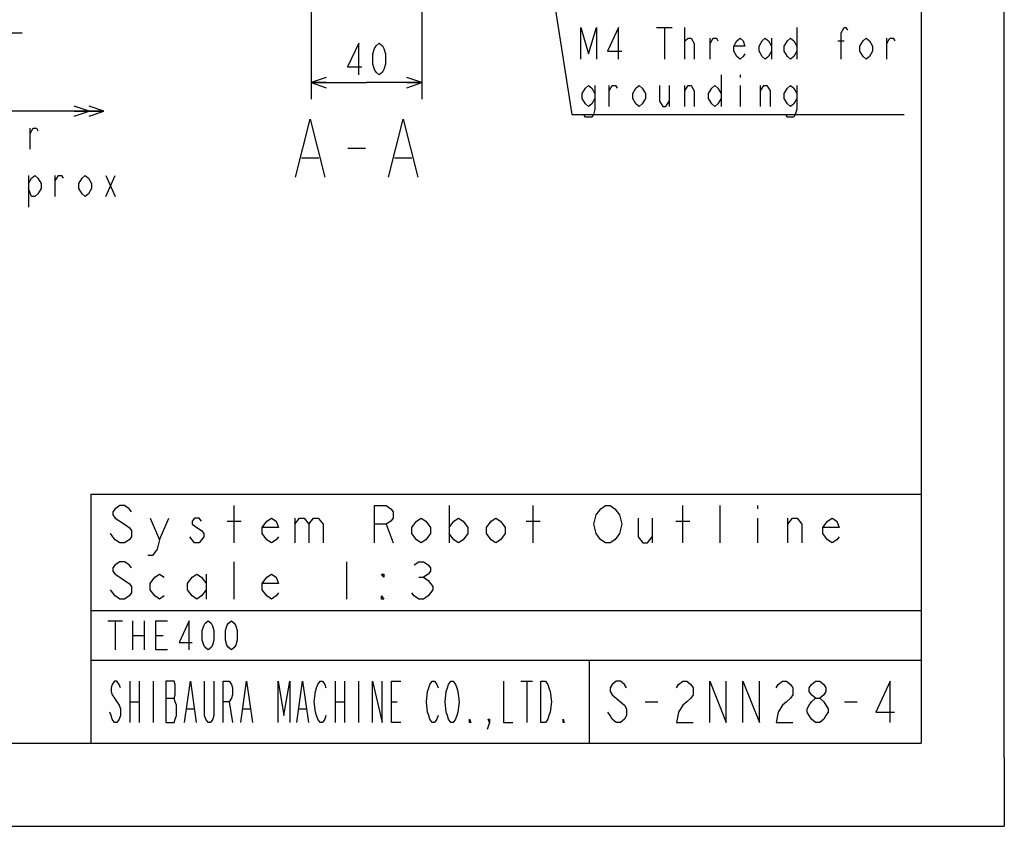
# Model space of a CAD drawing. Header units: millimetres. Extents: x 0 to 594, y 0 to 420.
# Tile 29 of 47: x 475 to 594, y 0 to 97. Entities that reach past the tile are written whole.
import ezdxf

# ---------------------------------------------------------------- set-up
doc = ezdxf.new("R2010")
doc.units = ezdxf.units.MM
doc.header["$LTSCALE"] = 32.67
doc.linetypes.add('DOT', pattern=[0.2, 0.1, -0.1])
doc.linetypes.add('HIDDEN', pattern=[0.2, 0.1, -0.1])
doc.layers.get('0').update_dxf_attribs({"linetype": 'CONTINUOUS'})
for name, color, linetype in [('DEFAULT_2', 8, 'HIDDEN'), ('DRA_ITEM', 7, 'CONTINUOUS'), ('DRIV_DIM', 7, 'CONTINUOUS')]:
    doc.layers.add(name, color=color, linetype=linetype)
doc.styles.get("Standard").update_dxf_attribs({"font": 'txt', "width": 0.8})
doc.dimstyles.new('DIMSTYLE_2', dxfattribs={"dimtxt": 3.8, "dimasz": 1.8, "dimexe": 2, "dimexo": 1.5, "dimgap": 0.95, "dimtad": 1, "dimdec": 3, "dimlfac": 3, "dimdsep": 46, "dimtxsty": 'STANDARD', "dimblk": 'OPEN', "dimblk1": 'OPEN', "dimblk2": 'OPEN', "dimcen": 0.09, "dimadec": 3, "dimazin": 2, "dimtp": 0.001, "dimtm": 0.001, "dimtfac": 1, "dimtdec": 3, "dimtofl": 0, "dimtmove": 0, "dimatfit": 3, "dimldrblk": 'OPEN', "dimfxl": 1, "dimtolj": 1, "dimarcsym": 0})

# ---------------------------------------------------------------- blocks, each defined once
blk = doc.blocks.new('DOUBLE_OPEN')
at = {"color": 0, "linetype": 'ByBlock'}
for p, q in [((-1, 0), (-2, 0.342)), ((-2, -0.342), (-1, 0)), ((-2, 0), (-1, 0)), ((0, 0), (-1, 0.342)), ((-1, -0.342), (0, 0)), ((-1, 0), (0, 0))]:
    blk.add_line(p, q, dxfattribs=at)
blk = doc.blocks.new('_OPEN')
at = {"color": 0, "linetype": 'ByBlock'}
for p, q in [((0, 0), (-1, 0.342)), ((-1, -0.342), (0, 0)), ((-1, 0), (0, 0))]:
    blk.add_line(p, q, dxfattribs=at)
blk = doc.blocks.new('*D10')
at = {"layer": 'DRIV_DIM', "color": 2, "linetype": 'Continuous'}
for p, q in [((445.58, 99.17), (445.58, 84.14)), ((445.58, 86.14), (465.58, 86.14)), ((485.58, 86.14), (465.58, 86.14))]:
    blk.add_line(p, q, dxfattribs=at)
at = {"layer": 'DRIV_DIM', "color": 2, "linetype": 'Continuous', "xscale": 1.8, "yscale": 1.8, "zscale": 1.8, "rotation": 180}
blk.add_blockref('_OPEN', (445.58, 86.14), dxfattribs=at)
at = {"layer": 'DRIV_DIM', "color": 2, "linetype": 'Continuous', "xscale": 1.8, "yscale": 1.8, "zscale": 1.8}
blk.add_blockref('DOUBLE_OPEN', (485.58, 86.14), dxfattribs=at)
blk = doc.blocks.new('*D45')
at = {"layer": 'DRIV_DIM', "color": 2, "linetype": 'Continuous'}
for p, q in [((510.54, 132.66), (510.54, 87.58)), ((523.87, 132.66), (523.87, 87.58)), ((510.54, 89.58), (517.21, 89.58)), ((523.87, 89.58), (517.21, 89.58))]:
    blk.add_line(p, q, dxfattribs=at)
at = {"layer": 'DRIV_DIM', "color": 2, "linetype": 'Continuous', "xscale": 1.8, "yscale": 1.8, "zscale": 1.8, "rotation": 180}
blk.add_blockref('_OPEN', (510.54, 89.58), dxfattribs=at)
at = {"layer": 'DRIV_DIM', "color": 2, "linetype": 'Continuous', "xscale": 1.8, "yscale": 1.8, "zscale": 1.8}
blk.add_blockref('_OPEN', (523.87, 89.58), dxfattribs=at)
blk = doc.blocks.new('*T72')
at = {"layer": 'DEFAULT_2', "color": 8, "linetype": 'DOT'}
for p, q in [((0, 0), (100, 0)), ((0, 0), (0, -30)), ((100, 0), (100, -30)), ((0, -14), (100, -14)), ((0, -20), (100, -20)), ((60, -20), (60, -30)), ((0, -30), (100, -30))]:
    blk.add_line(p, q, dxfattribs=at)

msp = doc.modelspace()

# ---------------------------------------------------------------- linework, layer by layer
at = {"color": 7, "linetype": 'Continuous'}
for p, q in [((584, 410), (584, 10)), ((594, 8.24228), (594, 409.35318)), ((484, 40), (584, 40)), ((484, 40), (484, 10)), ((484, 20), (584, 20)), ((544, 20), (544, 10)), ((10, 10), (584, 10)), ((12.37736, 0), (584.30102, 0))]:
    msp.add_line(p, q, dxfattribs=at)
at = {"color": 5, "linetype": 'Continuous'}
msp.add_line((472.73989, 95.57168), (475.73989, 95.57168), dxfattribs=at)
at = {"color": 2, "linetype": 'Continuous'}
for p, q in [((501.27002, 34.125), (501.27002, 38.625)), ((527.14502, 38.625), (527.14502, 34.125)), ((537.26999, 34.125), (537.26999, 38.625)), ((555.27, 34.125), (555.27, 38.625)), ((559.76999, 34.125), (559.76999, 38.625)), ((564.27002, 38.625), (564.27002, 38.25)), ((492.27, 34.5), (493.39498, 37.125)), ((508.58252, 37.125), (508.58252, 34.125)), ((551.61376, 37.125), (551.61376, 34.125)), ((564.27002, 37.125), (564.27002, 34.125)), ((567.92625, 34.125), (567.92625, 37.125)), ((500.42626, 36.75), (502.11374, 36.75)), ((519.55125, 36.375), (520.39501, 34.125)), ((536.42627, 36.75), (538.11375, 36.75)), ((554.42624, 36.75), (556.11376, 36.75)), ((501.27002, 27.375), (501.27002, 31.875)), ((514.76999, 31.875), (514.76999, 27.375)), ((497.89501, 30.375), (497.89501, 27.375)), ((523.48875, 30), (524.05124, 30)), ((486.045, 24.75), (487.79498, 24.75)), ((486.92001, 24.75), (486.92001, 21.25)), ((489.02, 24.75), (489.02, 21.25)), ((490.42002, 24.75), (490.42002, 21.25)), ((489.02, 23), (490.42002, 23)), ((491.82, 23), (492.69501, 23)), ((488.68751, 17.5), (488.68751, 12.5)), ((489.81249, 17.5), (489.81249, 12.5)), ((491.50001, 17.5), (491.50001, 12.5)), ((513.43752, 17.5), (513.43752, 12.5)), ((514.56251, 17.5), (514.56251, 12.5)), ((516.24999, 17.5), (516.24999, 12.5)), ((535.79688, 17.5), (537.20314, 17.5)), ((536.50001, 17.5), (536.50001, 12.5)), ((493.04686, 15.41667), (494.03126, 15.41667)), ((488.68751, 15), (489.81249, 15)), ((500.64063, 15), (501.06249, 12.5)), ((513.43752, 15), (514.56251, 15)), ((520.18749, 15), (520.89061, 15)), ((550.77, 15), (552.27001, 15)), ((574.77001, 15), (576.26998, 15)), ((495.57811, 14.16667), (496.42187, 14.16667)), ((502.32811, 14.16667), (503.17187, 14.16667)), ((509.07812, 14.16667), (509.92188, 14.16667))]:
    msp.add_line(p, q, dxfattribs=at)
at = {"color": 4, "linetype": 'Continuous'}
for p, q in [((484, 26), (584, 26)), ((594, 8.24228), (594, 0)), ((584.30102, 0), (594, 0))]:
    msp.add_line(p, q, dxfattribs=at)
at = {"color": 2, "linetype": 'Continuous'}
for points in [[(488.89499, 37.875), (488.61376, 38.25), (488.05123, 38.625), (487.48874, 38.625), (486.92624, 38.25), (486.64501, 37.875), (486.64501, 37.5), (486.92624, 37.125), (487.48874, 36.75), (488.05123, 36.375), (488.61376, 36), (488.89499, 35.625), (488.89499, 34.875), (488.61376, 34.5), (488.05123, 34.125), (487.48874, 34.125), (486.92624, 34.5), (486.64501, 34.875), (486.36375, 35.25)], [(518.145, 34.125), (518.145, 38.625), (519.55125, 38.625), (520.11375, 38.25), (520.39501, 37.875), (520.39501, 37.125), (520.11375, 36.75), (519.55125, 36.375), (518.145, 36.375)], [(547.395, 34.875), (547.11374, 34.5), (546.55124, 34.125), (545.98875, 34.125), (545.42625, 34.5), (545.14499, 34.875), (544.86376, 35.25), (544.58249, 36.375), (544.86376, 37.5), (545.14499, 37.875), (545.42625, 38.25), (545.98875, 38.625), (546.55124, 38.625), (547.11374, 38.25), (547.395, 37.875), (547.67627, 37.5), (547.9575, 36.375), (547.67627, 35.25), (547.395, 34.875)], [(491.14501, 37.125), (492.27, 34.5), (491.98877, 33.375), (491.42624, 32.625), (490.86374, 32.625)], [(497.33248, 36.75), (497.05125, 37.125), (496.48876, 37.125), (496.20749, 36.75), (496.20749, 36.375), (496.76999, 36), (497.33248, 35.625), (497.61375, 35.25), (497.61375, 34.875), (497.33248, 34.5), (497.05125, 34.125), (496.48876, 34.125), (496.20749, 34.5), (495.92626, 34.875)], [(506.61373, 34.875), (506.3325, 34.5), (505.77001, 34.125), (505.20751, 34.5), (504.64498, 35.25), (504.64498, 36), (505.20751, 36.75), (505.77001, 37.125), (506.3325, 36.75), (506.61373, 36), (504.64498, 36)], [(508.58252, 36.375), (509.14501, 37.125), (509.70751, 37.125), (510.27, 36.375), (510.27, 34.125)], [(510.27, 36.375), (510.8325, 37.125), (511.39499, 37.125), (511.95748, 36.375), (511.95748, 34.125)], [(524.895, 35.25), (524.33251, 34.5), (523.77001, 34.125), (523.20748, 34.5), (522.64499, 35.25), (522.64499, 36), (523.20748, 36.75), (523.77001, 37.125), (524.33251, 36.75), (524.895, 36), (524.895, 35.25)], [(527.14502, 36), (527.70751, 36.75), (528.27001, 37.125), (528.8325, 36.75), (529.395, 36), (529.395, 35.25), (528.8325, 34.5), (528.27001, 34.125), (527.70751, 34.5), (527.14502, 35.25)], [(533.89499, 35.25), (533.33249, 34.5), (532.77, 34.125), (532.2075, 34.5), (531.64501, 35.25), (531.64501, 36), (532.2075, 36.75), (532.77, 37.125), (533.33249, 36.75), (533.89499, 36), (533.89499, 35.25)], [(549.92624, 37.125), (549.92624, 34.875), (550.48874, 34.125), (551.05123, 34.125), (551.61376, 34.875)], [(567.92625, 36.375), (568.48874, 37.125), (569.05124, 37.125), (569.61373, 36.375), (569.61373, 34.125)], [(574.11376, 34.875), (573.8325, 34.5), (573.27, 34.125), (572.70751, 34.5), (572.14501, 35.25), (572.14501, 36), (572.70751, 36.75), (573.27, 37.125), (573.8325, 36.75), (574.11376, 36), (572.14501, 36)], [(488.89499, 31.125), (488.61376, 31.5), (488.05123, 31.875), (487.48874, 31.875), (486.92624, 31.5), (486.64501, 31.125), (486.64501, 30.75), (486.92624, 30.375), (487.48874, 30), (488.05123, 29.625), (488.61376, 29.25), (488.89499, 28.875), (488.89499, 28.125), (488.61376, 27.75), (488.05123, 27.375), (487.48874, 27.375), (486.92624, 27.75), (486.64501, 28.125), (486.36375, 28.5)], [(522.92625, 31.5), (523.48875, 31.875), (524.05124, 31.875), (524.61374, 31.5), (524.895, 31.125), (524.895, 30.75), (524.61374, 30.375), (524.05124, 30), (524.61374, 29.625), (524.895, 29.25), (525.17623, 28.875), (525.17623, 28.5), (524.895, 28.125), (524.61374, 27.75), (524.05124, 27.375), (523.48875, 27.375), (522.92625, 27.75), (522.64499, 28.125)], [(492.83249, 27.75), (492.27, 27.375), (491.7075, 27.75), (491.14501, 28.5), (491.14501, 29.25), (491.7075, 30), (492.27, 30.375), (492.83249, 30)], [(497.89501, 28.5), (497.33248, 27.75), (496.76999, 27.375), (496.20749, 27.75), (495.645, 28.5), (495.645, 29.25), (496.20749, 30), (496.76999, 30.375), (497.33248, 30), (497.89501, 29.25)], [(506.61373, 28.125), (506.3325, 27.75), (505.77001, 27.375), (505.20751, 27.75), (504.64498, 28.5), (504.64498, 29.25), (505.20751, 30), (505.77001, 30.375), (506.3325, 30), (506.61373, 29.25), (504.64498, 29.25)], [(519.26999, 30.375), (519.26999, 30), (518.98876, 30.375), (519.26999, 30.375)], [(519.26999, 27.375), (518.98876, 27.375), (518.98876, 27.75), (519.26999, 27.375)], [(493.21998, 21.25), (491.82, 21.25), (491.82, 24.75), (493.21998, 24.75)], [(495.84502, 21.25), (495.84502, 24.75), (494.62, 22.125), (496.19499, 22.125)], [(498.12001, 21.25), (497.77001, 21.54167), (497.595, 21.83333), (497.42, 22.41667), (497.42, 23.58333), (497.595, 24.16667), (497.77001, 24.45833), (498.12001, 24.75), (498.47002, 24.45833), (498.64502, 24.16667), (498.81998, 23.58333), (498.81998, 22.41667), (498.64502, 21.83333), (498.47002, 21.54167), (498.12001, 21.25)], [(500.92001, 21.25), (500.57001, 21.54167), (500.395, 21.83333), (500.22, 22.41667), (500.22, 23.58333), (500.395, 24.16667), (500.57001, 24.45833), (500.92001, 24.75), (501.27002, 24.45833), (501.44498, 24.16667), (501.61998, 23.58333), (501.61998, 22.41667), (501.44498, 21.83333), (501.27002, 21.54167), (500.92001, 21.25)], [(487.56252, 16.66667), (487.42188, 17.08333), (487.14062, 17.5), (486.85939, 17.5), (486.57812, 17.08333), (486.43749, 16.66667), (486.43749, 16.25), (486.57812, 15.83333), (486.85939, 15.41667), (487.14062, 15), (487.42188, 14.58333), (487.56252, 14.16667), (487.56252, 13.33334), (487.42188, 12.91667), (487.14062, 12.5), (486.85939, 12.5), (486.57812, 12.91667), (486.43749, 13.33334), (486.29686, 13.75)], [(493.04686, 17.5), (493.04686, 12.5), (494.03126, 12.5), (494.17189, 12.91667), (494.31249, 13.33334), (494.31249, 14.58333), (494.17189, 15), (494.03126, 15.41667), (494.17189, 15.83333), (494.17189, 17.08333), (494.03126, 17.5), (493.04686, 17.5)], [(495.29688, 12.5), (496.00001, 17.5), (496.70313, 12.5)], [(498.81252, 17.5), (498.81252, 13.33334), (498.67188, 12.91667), (498.39062, 12.5), (498.10939, 12.5), (497.82812, 12.91667), (497.68749, 13.33334), (497.68749, 17.5)], [(499.9375, 12.5), (499.9375, 17.5), (500.64063, 17.5), (500.92186, 17.08333), (501.06249, 16.66667), (501.06249, 15.83333), (500.92186, 15.41667), (500.64063, 15), (499.9375, 15)], [(502.04689, 12.5), (502.75001, 17.5), (503.45314, 12.5)], [(506.54688, 12.5), (506.54688, 17.5), (507.25001, 13.33334), (507.95313, 17.5), (507.95313, 12.5)], [(508.79689, 12.5), (509.49998, 17.5), (510.20311, 12.5)], [(512.31249, 13.33334), (512.17186, 12.91667), (511.89063, 12.5), (511.60936, 12.5), (511.32814, 12.91667), (511.1875, 13.33334), (511.04687, 13.75), (510.90624, 15), (511.04687, 16.25), (511.1875, 16.66667), (511.32814, 17.08333), (511.60936, 17.5), (511.89063, 17.5), (512.17186, 17.08333), (512.31249, 16.66667)], [(517.93751, 12.5), (517.93751, 17.5), (519.0625, 12.5), (519.0625, 17.5)], [(521.31251, 12.5), (520.18749, 12.5), (520.18749, 17.5), (521.31251, 17.5)], [(525.81251, 13.33334), (525.67187, 12.91667), (525.39061, 12.5), (525.10938, 12.5), (524.82811, 12.91667), (524.68752, 13.33334), (524.54688, 13.75), (524.40625, 15), (524.54688, 16.25), (524.68752, 16.66667), (524.82811, 17.08333), (525.10938, 17.5), (525.39061, 17.5), (525.67187, 17.08333), (525.81251, 16.66667)], [(528.06248, 13.33334), (527.92189, 12.91667), (527.64062, 12.5), (527.35939, 12.5), (527.07813, 12.91667), (526.93749, 13.33334), (526.79686, 13.75), (526.65627, 15), (526.79686, 16.25), (526.93749, 16.66667), (527.07813, 17.08333), (527.35939, 17.5), (527.64062, 17.5), (527.92189, 17.08333), (528.06248, 16.66667), (528.20312, 16.25), (528.34375, 15), (528.20312, 13.75), (528.06248, 13.33334)], [(533.6875, 17.5), (533.6875, 12.5), (534.81249, 12.5)], [(538.18749, 17.5), (538.74999, 17.5), (539.03125, 17.08333), (539.17189, 16.66667), (539.31248, 16.25), (539.45311, 15), (539.31248, 13.75), (539.17189, 13.33334), (539.03125, 12.91667), (538.74999, 12.5), (538.18749, 12.5), (538.18749, 17.5)], [(548.51999, 16.66667), (548.27001, 17.08333), (547.76998, 17.5), (547.26999, 17.5), (546.77, 17.08333), (546.51999, 16.66667), (546.51999, 16.25), (546.77, 15.83333), (547.26999, 15.41667), (547.76998, 15), (548.27001, 14.58333), (548.51999, 14.16667), (548.51999, 13.33334), (548.27001, 12.91667), (547.76998, 12.5), (547.26999, 12.5), (546.77, 12.91667), (546.51999, 13.33334), (546.27001, 13.75)], [(554.51999, 16.66667), (554.77001, 17.08333), (555.27, 17.5), (555.76999, 17.5), (556.27001, 17.08333), (556.51999, 16.66667), (556.51999, 15.83333), (556.27001, 15.41667), (555.76999, 15), (555.27, 14.58333), (554.77001, 13.75), (554.51999, 12.5), (556.51999, 12.5)], [(558.51999, 12.5), (558.51999, 17.5), (560.51999, 12.5), (560.51999, 17.5)], [(562.51999, 12.5), (562.51999, 17.5), (564.51999, 12.5), (564.51999, 17.5)], [(566.52, 16.66667), (566.77001, 17.08333), (567.27, 17.5), (567.76999, 17.5), (568.26998, 17.08333), (568.52, 16.66667), (568.52, 15.83333), (568.26998, 15.41667), (567.76999, 15), (567.27, 14.58333), (566.77001, 13.75), (566.52, 12.5), (568.52, 12.5)], [(571.27, 15.41667), (570.77001, 15.83333), (570.52, 16.25), (570.52, 16.66667), (570.77001, 17.08333), (571.27, 17.5), (571.76999, 17.5), (572.26998, 17.08333), (572.52, 16.66667), (572.52, 16.25), (572.26998, 15.83333), (571.76999, 15.41667)], [(580.26999, 12.5), (580.26999, 17.5), (578.52, 13.75), (580.77001, 13.75)], [(571.27, 12.5), (570.77001, 12.91667), (570.52, 13.33334), (570.26998, 13.75), (570.26998, 14.16667), (570.52, 14.58333), (570.77001, 15), (571.27, 15.41667), (571.76999, 15.41667), (572.26998, 15), (572.52, 14.58333), (572.77001, 14.16667), (572.77001, 13.75), (572.52, 13.33334), (572.26998, 12.91667), (571.76999, 12.5), (571.27, 12.5)], [(529.75, 12.5), (529.60937, 12.5), (529.60937, 12.91667), (529.75, 12.5)], [(532.00002, 12.5), (531.85938, 12.91667), (532.00002, 12.91667), (532.00002, 12.5), (531.71875, 11.66667)], [(541, 12.5), (540.85937, 12.5), (540.85937, 12.91667), (541, 12.5)]]:
    msp.add_lwpolyline(points, dxfattribs=at)
at = {"layer": 'DRA_ITEM', "color": 2, "linetype": 'Continuous'}
for p, q in [((539.52549, 101.07453), (541.92148, 85.74871)), ((552.11147, 96.19871), (554.01148, 96.19871)), ((553.06149, 96.19871), (553.06149, 92.39871)), ((555.53147, 92.39871), (555.53147, 96.19871)), ((569.02147, 96.19871), (569.02147, 92.39871)), ((555.53147, 94.61538), (555.91149, 94.93205)), ((558.57147, 92.39871), (558.57147, 94.93205)), ((565.98147, 94.93205), (565.98147, 92.39871)), ((579.8515, 92.39871), (579.8515, 94.93205)), ((573.96149, 94.61538), (574.72147, 94.61538)), ((559.90149, 90.49871), (559.90149, 86.69871)), ((562.18148, 90.49871), (562.18148, 90.18204)), ((546.41148, 86.69871), (546.41148, 89.23205)), ((553.63149, 89.23205), (553.63149, 86.69871)), ((555.53147, 86.69871), (555.53147, 89.23205)), ((562.18148, 89.23205), (562.18148, 86.69871)), ((564.65149, 86.69871), (564.65149, 89.23205)), ((541.92148, 85.74871), (542.42148, 85.74871)), ((542.42148, 85.74871), (581.94148, 85.74871)), ((476.68243, 81.55305), (476.68243, 84.08638)), ((514.95779, 81.69139), (517.05778, 81.69139)), ((509.35779, 80.52471), (511.45778, 80.52471)), ((520.5578, 80.52471), (522.65779, 80.52471)), ((476.49245, 78.38638), (476.49245, 74.58638)), ((479.72243, 75.85305), (479.72243, 78.38638)), ((485.80245, 78.38638), (486.94245, 75.85305)), ((485.80245, 75.85305), (486.94245, 78.38638))]:
    msp.add_line(p, q, dxfattribs=at)
for points in [[(542.99148, 92.39871), (542.99148, 96.19871), (543.94147, 93.03205), (544.89149, 96.19871), (544.89149, 92.39871)], [(547.55148, 92.39871), (547.55148, 96.19871), (546.22147, 93.34871), (547.9315, 93.34871)], [(574.34148, 92.39871), (574.34148, 95.56538), (574.72147, 96.19871), (574.91148, 96.19871), (575.10149, 95.88205)], [(555.91149, 94.93205), (556.29148, 94.93205), (556.6715, 94.29871), (556.6715, 92.39871)], [(558.57147, 94.29871), (558.9515, 94.93205), (559.33149, 94.93205), (559.5215, 94.61538)], [(562.75148, 93.03205), (562.56147, 92.71538), (562.18148, 92.39871), (561.80149, 92.71538), (561.42147, 93.34871), (561.42147, 93.98205), (561.80149, 94.61538), (562.18148, 94.93205), (562.56147, 94.61538), (562.75148, 93.98205), (561.42147, 93.98205)], [(565.98147, 93.34871), (565.60148, 92.71538), (565.22149, 92.39871), (564.84147, 92.71538), (564.46148, 93.34871), (564.46148, 93.98205), (564.84147, 94.61538), (565.22149, 94.93205), (565.60148, 94.61538), (565.98147, 93.98205)], [(569.02147, 93.34871), (568.64149, 92.71538), (568.2615, 92.39871), (567.88147, 92.71538), (567.50149, 93.34871), (567.50149, 93.98205), (567.88147, 94.61538), (568.2615, 94.93205), (568.64149, 94.61538), (569.02147, 93.98205)], [(578.1415, 93.34871), (577.76147, 92.71538), (577.38149, 92.39871), (577.0015, 92.71538), (576.62148, 93.34871), (576.62148, 93.98205), (577.0015, 94.61538), (577.38149, 94.93205), (577.76147, 94.61538), (578.1415, 93.98205), (578.1415, 93.34871)], [(579.8515, 94.29871), (580.23148, 94.93205), (580.61147, 94.93205), (580.80148, 94.61538)], [(544.70148, 87.64872), (544.32149, 87.01538), (543.94147, 86.69871), (543.56148, 87.01538), (543.18149, 87.64872), (543.18149, 88.28204), (543.56148, 88.91538), (543.94147, 89.23205), (544.32149, 88.91538), (544.70148, 88.28204)], [(544.70148, 89.23205), (544.70148, 86.38204), (544.51147, 85.74872), (544.32149, 85.43205), (543.56148, 85.43205), (543.37147, 85.74872)], [(546.41148, 88.59871), (546.79147, 89.23205), (547.17149, 89.23205), (547.3615, 88.91538)], [(550.7815, 87.64872), (550.40147, 87.01538), (550.02149, 86.69871), (549.6415, 87.01538), (549.26147, 87.64872), (549.26147, 88.28204), (549.6415, 88.91538), (550.02149, 89.23205), (550.40147, 88.91538), (550.7815, 88.28204), (550.7815, 87.64872)], [(552.49149, 89.23205), (552.49149, 87.33205), (552.87148, 86.69871), (553.25147, 86.69871), (553.63149, 87.33205)], [(555.53147, 88.59871), (555.91149, 89.23205), (556.29148, 89.23205), (556.6715, 88.59871), (556.6715, 86.69871)], [(559.90149, 87.64872), (559.5215, 87.01538), (559.14147, 86.69871), (558.76149, 87.01538), (558.3815, 87.64872), (558.3815, 88.28204), (558.76149, 88.91538), (559.14147, 89.23205), (559.5215, 88.91538), (559.90149, 88.28204)], [(564.65149, 88.59871), (565.03148, 89.23205), (565.41147, 89.23205), (565.79149, 88.59871), (565.79149, 86.69871)], [(569.02147, 87.64872), (568.64149, 87.01538), (568.2615, 86.69871), (567.88147, 87.01538), (567.50149, 87.64872), (567.50149, 88.28204), (567.88147, 88.91538), (568.2615, 89.23205), (568.64149, 88.91538), (569.02147, 88.28204)], [(569.02147, 89.23205), (569.02147, 86.38204), (568.8315, 85.74872), (568.64149, 85.43205), (567.88147, 85.43205), (567.6915, 85.74872)], [(508.65778, 78.19139), (510.40781, 85.19139), (512.15779, 78.19139)], [(519.85779, 78.19139), (521.60781, 85.19139), (523.3578, 78.19139)], [(476.68243, 83.45305), (477.06245, 84.08638), (477.44244, 84.08638), (477.63245, 83.76972)], [(476.49245, 77.43638), (476.87244, 78.06971), (477.25243, 78.38638), (477.63245, 78.06971), (478.01244, 77.43638), (478.01244, 76.80305), (477.63245, 76.16971), (477.25243, 75.85305), (476.87244, 75.85305), (476.49245, 76.80305)], [(479.72243, 77.75305), (480.10242, 78.38638), (480.48245, 78.38638), (480.67242, 78.06971)], [(484.09245, 76.80305), (483.71243, 76.16971), (483.33244, 75.85305), (482.95245, 76.16971), (482.57243, 76.80305), (482.57243, 77.43638), (482.95245, 78.06971), (483.33244, 78.38638), (483.71243, 78.06971), (484.09245, 77.43638), (484.09245, 76.80305)]]:
    msp.add_lwpolyline(points, dxfattribs=at)
at = {"layer": 'DRIV_DIM', "color": 2, "linetype": 'Continuous'}
for points in [[(516.25568, 90.52556), (516.25568, 94.32556), (514.92571, 91.47556), (516.63571, 91.47556)], [(518.72569, 90.52556), (518.3457, 90.84223), (518.15569, 91.15889), (517.96568, 91.79222), (517.96568, 93.05889), (518.15569, 93.69222), (518.3457, 94.00889), (518.72569, 94.32556), (519.10568, 94.00889), (519.29569, 93.69222), (519.4857, 93.05889), (519.4857, 91.79222), (519.29569, 91.15889), (519.10568, 90.84223), (518.72569, 90.52556)]]:
    msp.add_lwpolyline(points, dxfattribs=at)

# ---------------------------------------------------------------- block references
msp.add_blockref('*T72', (484, 40))

# ---------------------------------------------------------------- dimensions: what is measured, and where the dimension line sits
dim = msp.add_linear_dim(base=(523.87236, 89.57556), p1=(510.53903, 134.15949), p2=(523.87236, 134.15949), dimstyle='DIMSTYLE_2', dxfattribs=at)
dim.commit()
dim.dimension.update_dxf_attribs({"geometry": '*D45', "text_midpoint": (514.16569, 89.57556), "dimtype": 160})
dim = msp.add_linear_dim(base=(445.57563, 86.1393), p1=(485.57563, 87.1393), p2=(445.57563, 100.67202), angle=180, text='(120)', dimstyle='DIMSTYLE_2', override={"dimblk1": 'DOUBLE_OPEN', "dimsah": 1}, dxfattribs=at)
dim.commit()
dim.dimension.update_dxf_attribs({"geometry": '*D10', "text_midpoint": (457.97563, 86.1393), "dimtype": 160})

doc.saveas('drawing.dxf')
